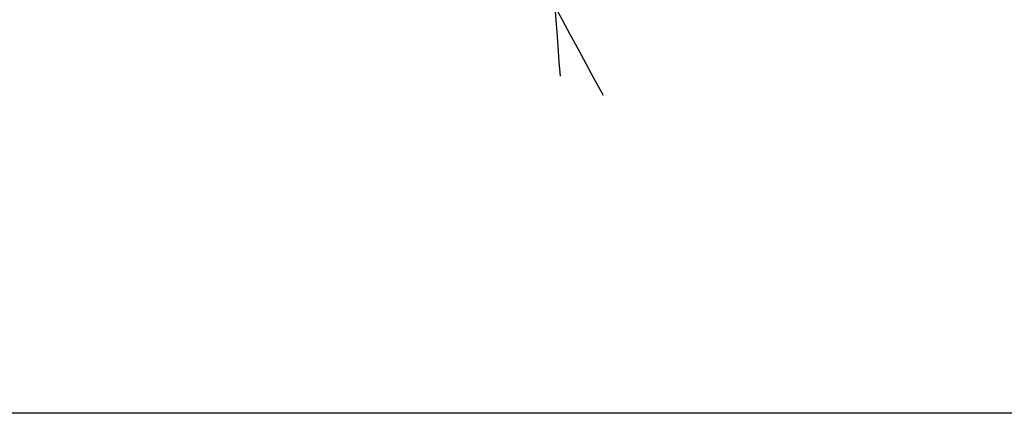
# Model space of a CAD drawing. Extents: x 563 to 2562, y 771 to 2619.
# Tile 10 of 23: x 1076 to 1562, y 2049 to 2243. Entities that reach past the tile are written whole.
import ezdxf

# ---------------------------------------------------------------- set-up
doc = ezdxf.new("R2010")
doc.units = 0
doc.layers.get('0').update_dxf_attribs({"linetype": 'CONTINUOUS'})
doc.layers.add('BAUCAD', color=6, linetype='CONTINUOUS')
doc.layers.add('WAND_1', color=7, linetype='CONTINUOUS')

# ---------------------------------------------------------------- blocks, each defined once
blk = doc.blocks.new('*U8')
at = {"color": 0}
for p, q in [((114.53, -164.78, 148.33), (118.24, -171.59, 154.24)), ((114.7, -167.43, 155.45), (115.03, -171.71, 161.54)), ((115.03, -171.71, 161.54), (115.51, -177.86, 167.46)), ((118.24, -171.59, 154.24), (122.08, -178.65, 158.85)), ((115.51, -177.86, 167.46), (116.04, -184.58, 172.19)), ((122.08, -178.65, 158.85), (126.28, -186.38, 162.74)), ((116.04, -184.58, 172.19), (116.65, -192.33, 176.34)), ((126.28, -186.38, 162.74), (129.91, -193.06, 165.37)), ((116.65, -192.33, 176.34), (117.2, -199.3, 179.23)), ((129.91, -193.06, 165.37), (133.93, -200.44, 167.67)), ((133.93, -200.44, 167.67), (138.42, -208.7, 169.7))]:
    blk.add_line(p, q, dxfattribs=at)

msp = doc.modelspace()

# ---------------------------------------------------------------- linework, layer by layer
at = {"layer": 'WAND_1'}
msp.add_line((2224, 2049), (1000, 2049), dxfattribs=at)

# ---------------------------------------------------------------- block references
at = {"layer": 'BAUCAD'}
msp.add_blockref('*U8', (1225.63, 2414.89), dxfattribs=at)

doc.saveas('drawing.dxf')
